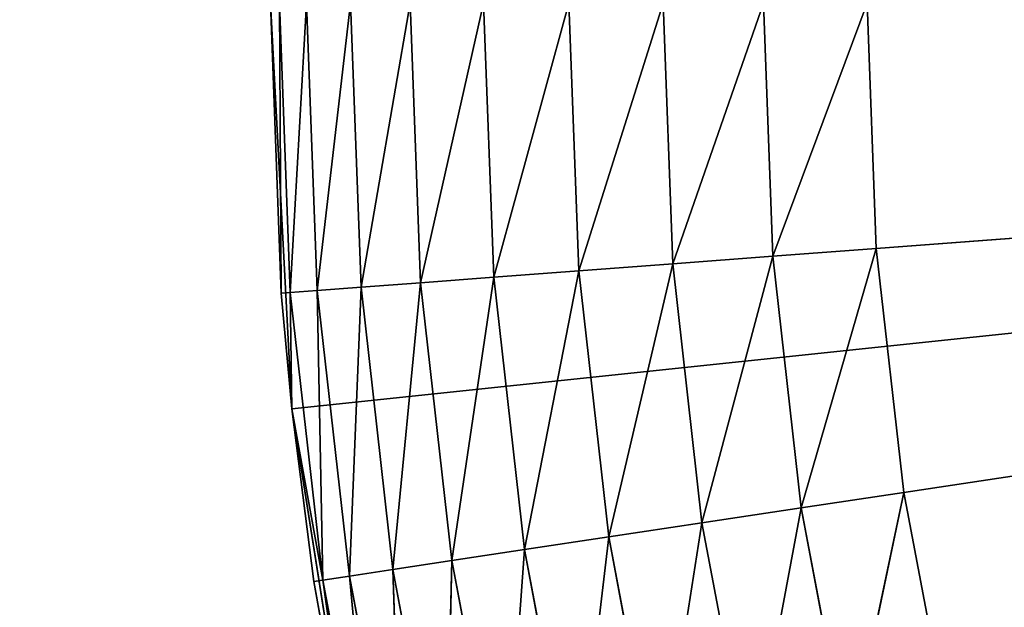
# Model space of a CAD drawing. Header units: centimetres. Extents: x 0.01 to 2.21, y 0.02 to 5.03.
# Tile 35 of 129: x 0.42 to 0.58, y 3.92 to 4.02. Entities that reach past the tile are written whole.
import ezdxf

# ---------------------------------------------------------------- set-up
doc = ezdxf.new("R2010")
doc.units = ezdxf.units.CM
doc.header["$LTSCALE"] = 2.54
doc.layers.get('0').update_dxf_attribs({"true_color": 0xff5454})

# ---------------------------------------------------------------- blocks, each defined once
blk = doc.blocks.new('Haczyk na r_czniki NUV przykr_cany.STL')
at = {"color": 0}
for p, q in [((0.461, 4.025, 0.1515), (0.46456, 3.95706, 0.1515)), ((0.46282, 3.97643, 0.5515), (0.461, 4.025, 0.1515)), ((0.46282, 3.97643, 0.5515), (0.461, 4.025, 0.5515)), ((0.46282, 3.97643, 0.5515), (0.461, 4.025, 0.1515)), ((0.461, 4.025, 0.1515), (0.46456, 3.95706, 0.1515)), ((0.46282, 3.97643, 0.5515), (0.461, 4.025, 0.5515)), ((0.46252, 4.025, 0.56886), (0.46433, 3.97654, 0.56886)), ((0.46252, 4.025, 0.56886), (0.46433, 3.97654, 0.56886)), ((0.46252, 4.025, 0.56886), (0.46282, 3.97643, 0.5515)), ((0.46252, 4.025, 0.56886), (0.46282, 3.97643, 0.5515)), ((0.46703, 4.025, 0.5857), (0.46433, 3.97654, 0.56886)), ((0.46703, 4.025, 0.5857), (0.46433, 3.97654, 0.56886)), ((0.46456, 3.95706, 0.1515), (1.111, 4.025, 0.1515)), ((0.46456, 3.95706, 0.1515), (1.111, 4.025, 0.1515)), ((0.46703, 4.025, 0.5857), (0.46883, 3.97688, 0.5857)), ((0.46703, 4.025, 0.5857), (0.46883, 3.97688, 0.5857)), ((0.4744, 4.025, 0.6015), (0.46883, 3.97688, 0.5857)), ((0.4744, 4.025, 0.6015), (0.46883, 3.97688, 0.5857)), ((0.4744, 4.025, 0.6015), (0.47618, 3.97743, 0.6015)), ((0.4744, 4.025, 0.6015), (0.47618, 3.97743, 0.6015)), ((0.4844, 4.025, 0.61578), (0.47618, 3.97743, 0.6015)), ((0.4844, 4.025, 0.61578), (0.47618, 3.97743, 0.6015)), ((0.4844, 4.025, 0.61578), (0.48615, 3.97817, 0.61578)), ((0.4844, 4.025, 0.61578), (0.48615, 3.97817, 0.61578)), ((0.49672, 4.025, 0.6281), (0.48615, 3.97817, 0.61578)), ((0.49672, 4.025, 0.6281), (0.48615, 3.97817, 0.61578)), ((0.49672, 4.025, 0.6281), (0.49844, 3.97909, 0.6281)), ((0.49672, 4.025, 0.6281), (0.49844, 3.97909, 0.6281)), ((0.511, 4.025, 0.6381), (0.49844, 3.97909, 0.6281)), ((0.511, 4.025, 0.6381), (0.49844, 3.97909, 0.6281)), ((0.511, 4.025, 0.6381), (0.51268, 3.98016, 0.6381)), ((0.511, 4.025, 0.6381), (0.51268, 3.98016, 0.6381)), ((0.5268, 4.025, 0.64547), (0.51268, 3.98016, 0.6381)), ((0.5268, 4.025, 0.64547), (0.51268, 3.98016, 0.6381)), ((0.5268, 4.025, 0.64547), (0.52843, 3.98134, 0.64547)), ((0.5268, 4.025, 0.64547), (0.52843, 3.98134, 0.64547)), ((0.54364, 4.025, 0.64998), (0.52843, 3.98134, 0.64547)), ((0.54364, 4.025, 0.64998), (0.52843, 3.98134, 0.64547)), ((0.54364, 4.025, 0.64998), (0.54522, 3.9826, 0.64998)), ((0.54364, 4.025, 0.64998), (0.54522, 3.9826, 0.64998)), ((0.561, 4.025, 0.6515), (0.54522, 3.9826, 0.64998)), ((0.561, 4.025, 0.6515), (0.54522, 3.9826, 0.64998)), ((0.561, 4.025, 0.6515), (0.56254, 3.9839, 0.6515)), ((0.561, 4.025, 0.6515), (0.56254, 3.9839, 0.6515)), ((1.111, 4.025, 0.6515), (0.56254, 3.9839, 0.6515)), ((1.111, 4.025, 0.6515), (0.56254, 3.9839, 0.6515)), ((0.56714, 3.94303, 0.6515), (1.111, 4.025, 0.6515)), ((0.56714, 3.94303, 0.6515), (1.111, 4.025, 0.6515)), ((0.56254, 3.9839, 0.6515), (0.54522, 3.9826, 0.64998)), ((0.56254, 3.9839, 0.6515), (0.54522, 3.9826, 0.64998)), ((0.54997, 3.94044, 0.64998), (0.56254, 3.9839, 0.6515)), ((0.54997, 3.94044, 0.64998), (0.56254, 3.9839, 0.6515)), ((0.56254, 3.9839, 0.6515), (0.56714, 3.94303, 0.6515)), ((0.56254, 3.9839, 0.6515), (0.56714, 3.94303, 0.6515)), ((0.54522, 3.9826, 0.64998), (0.52843, 3.98134, 0.64547)), ((0.54522, 3.9826, 0.64998), (0.52843, 3.98134, 0.64547)), ((0.53332, 3.93793, 0.64547), (0.54522, 3.9826, 0.64998)), ((0.53332, 3.93793, 0.64547), (0.54522, 3.9826, 0.64998)), ((0.54997, 3.94044, 0.64998), (0.54522, 3.9826, 0.64998)), ((0.54997, 3.94044, 0.64998), (0.54522, 3.9826, 0.64998)), ((0.52843, 3.98134, 0.64547), (0.51268, 3.98016, 0.6381)), ((0.52843, 3.98134, 0.64547), (0.51268, 3.98016, 0.6381)), ((0.5177, 3.93557, 0.6381), (0.52843, 3.98134, 0.64547)), ((0.5177, 3.93557, 0.6381), (0.52843, 3.98134, 0.64547)), ((0.53332, 3.93793, 0.64547), (0.52843, 3.98134, 0.64547)), ((0.53332, 3.93793, 0.64547), (0.52843, 3.98134, 0.64547)), ((0.49844, 3.97909, 0.6281), (0.48615, 3.97817, 0.61578)), ((0.49844, 3.97909, 0.6281), (0.48615, 3.97817, 0.61578)), ((0.49139, 3.93161, 0.61578), (0.49844, 3.97909, 0.6281)), ((0.49139, 3.93161, 0.61578), (0.49844, 3.97909, 0.6281)), ((0.51268, 3.98016, 0.6381), (0.49844, 3.97909, 0.6281)), ((0.51268, 3.98016, 0.6381), (0.49844, 3.97909, 0.6281)), ((0.50358, 3.93345, 0.6281), (0.49844, 3.97909, 0.6281)), ((0.50358, 3.93345, 0.6281), (0.49844, 3.97909, 0.6281)), ((0.50358, 3.93345, 0.6281), (0.51268, 3.98016, 0.6381)), ((0.50358, 3.93345, 0.6281), (0.51268, 3.98016, 0.6381)), ((0.5177, 3.93557, 0.6381), (0.51268, 3.98016, 0.6381)), ((0.5177, 3.93557, 0.6381), (0.51268, 3.98016, 0.6381)), ((0.47618, 3.97743, 0.6015), (0.46883, 3.97688, 0.5857)), ((0.47618, 3.97743, 0.6015), (0.46883, 3.97688, 0.5857)), ((0.47422, 3.92902, 0.5857), (0.47618, 3.97743, 0.6015)), ((0.47422, 3.92902, 0.5857), (0.47618, 3.97743, 0.6015)), ((0.48615, 3.97817, 0.61578), (0.47618, 3.97743, 0.6015)), ((0.48615, 3.97817, 0.61578), (0.47618, 3.97743, 0.6015)), ((0.48151, 3.93012, 0.6015), (0.47618, 3.97743, 0.6015)), ((0.48151, 3.93012, 0.6015), (0.47618, 3.97743, 0.6015)), ((0.48151, 3.93012, 0.6015), (0.48615, 3.97817, 0.61578)), ((0.48151, 3.93012, 0.6015), (0.48615, 3.97817, 0.61578)), ((0.49139, 3.93161, 0.61578), (0.48615, 3.97817, 0.61578)), ((0.49139, 3.93161, 0.61578), (0.48615, 3.97817, 0.61578)), ((0.46433, 3.97654, 0.56886), (0.46282, 3.97643, 0.5515)), ((0.46433, 3.97654, 0.56886), (0.46282, 3.97643, 0.5515)), ((0.46456, 3.95706, 0.1515), (0.46282, 3.97643, 0.5515)), ((0.46456, 3.95706, 0.5515), (0.46282, 3.97643, 0.5515)), ((0.46456, 3.95706, 0.1515), (0.46282, 3.97643, 0.5515)), ((0.46456, 3.95706, 0.5515), (0.46282, 3.97643, 0.5515)), ((0.46883, 3.97688, 0.5857), (0.46433, 3.97654, 0.56886)), ((0.46883, 3.97688, 0.5857), (0.46433, 3.97654, 0.56886)), ((0.46456, 3.95706, 0.5515), (0.46433, 3.97654, 0.56886)), ((0.46456, 3.95706, 0.5515), (0.46433, 3.97654, 0.56886)), ((0.46976, 3.92835, 0.56886), (0.46433, 3.97654, 0.56886)), ((0.46976, 3.92835, 0.56886), (0.46433, 3.97654, 0.56886)), ((0.46976, 3.92835, 0.56886), (0.46883, 3.97688, 0.5857)), ((0.46976, 3.92835, 0.56886), (0.46883, 3.97688, 0.5857)), ((0.47422, 3.92902, 0.5857), (0.46883, 3.97688, 0.5857)), ((0.47422, 3.92902, 0.5857), (0.46883, 3.97688, 0.5857)), ((0.46826, 3.92812, 0.5515), (0.46456, 3.95706, 0.1515)), ((0.46456, 3.95706, 0.1515), (0.4752, 3.88986, 0.1515)), ((0.46826, 3.92812, 0.5515), (0.46456, 3.95706, 0.1515)), ((0.46826, 3.92812, 0.5515), (0.46456, 3.95706, 0.5515)), ((0.46456, 3.95706, 0.5515), (0.46456, 3.95706, 0.1515)), ((0.46456, 3.95706, 0.5515), (0.46456, 3.95706, 0.1515)), ((0.46456, 3.95706, 0.1515), (0.4752, 3.88986, 0.1515)), ((0.46826, 3.92812, 0.5515), (0.46456, 3.95706, 0.5515)), ((0.46976, 3.92835, 0.56886), (0.46456, 3.95706, 0.5515)), ((0.46976, 3.92835, 0.56886), (0.46456, 3.95706, 0.5515)), ((0.56714, 3.94303, 0.6515), (0.54997, 3.94044, 0.64998)), ((0.56714, 3.94303, 0.6515), (0.54997, 3.94044, 0.64998)), ((0.55786, 3.89875, 0.64998), (0.56714, 3.94303, 0.6515)), ((0.55786, 3.89875, 0.64998), (0.56714, 3.94303, 0.6515)), ((0.56714, 3.94303, 0.6515), (0.57479, 3.90261, 0.6515)), ((0.56714, 3.94303, 0.6515), (0.57479, 3.90261, 0.6515)), ((0.54997, 3.94044, 0.64998), (0.53332, 3.93793, 0.64547)), ((0.54997, 3.94044, 0.64998), (0.53332, 3.93793, 0.64547)), ((0.54145, 3.895, 0.64547), (0.54997, 3.94044, 0.64998)), ((0.54145, 3.895, 0.64547), (0.54997, 3.94044, 0.64998)), ((0.55786, 3.89875, 0.64998), (0.54997, 3.94044, 0.64998)), ((0.55786, 3.89875, 0.64998), (0.54997, 3.94044, 0.64998)), ((0.53332, 3.93793, 0.64547), (0.5177, 3.93557, 0.6381)), ((0.53332, 3.93793, 0.64547), (0.5177, 3.93557, 0.6381)), ((0.52604, 3.89149, 0.6381), (0.53332, 3.93793, 0.64547)), ((0.52604, 3.89149, 0.6381), (0.53332, 3.93793, 0.64547)), ((0.54145, 3.895, 0.64547), (0.53332, 3.93793, 0.64547)), ((0.54145, 3.895, 0.64547), (0.53332, 3.93793, 0.64547)), ((0.5177, 3.93557, 0.6381), (0.50358, 3.93345, 0.6281)), ((0.5177, 3.93557, 0.6381), (0.50358, 3.93345, 0.6281)), ((0.51212, 3.88831, 0.6281), (0.5177, 3.93557, 0.6381)), ((0.51212, 3.88831, 0.6281), (0.5177, 3.93557, 0.6381)), ((0.52604, 3.89149, 0.6381), (0.5177, 3.93557, 0.6381)), ((0.52604, 3.89149, 0.6381), (0.5177, 3.93557, 0.6381)), ((0.50358, 3.93345, 0.6281), (0.49139, 3.93161, 0.61578)), ((0.50358, 3.93345, 0.6281), (0.49139, 3.93161, 0.61578)), ((0.50011, 3.88557, 0.61578), (0.50358, 3.93345, 0.6281)), ((0.50011, 3.88557, 0.61578), (0.50358, 3.93345, 0.6281)), ((0.51212, 3.88831, 0.6281), (0.50358, 3.93345, 0.6281)), ((0.51212, 3.88831, 0.6281), (0.50358, 3.93345, 0.6281)), ((0.49139, 3.93161, 0.61578), (0.48151, 3.93012, 0.6015)), ((0.49139, 3.93161, 0.61578), (0.48151, 3.93012, 0.6015)), ((0.49036, 3.88334, 0.6015), (0.49139, 3.93161, 0.61578)), ((0.49036, 3.88334, 0.6015), (0.49139, 3.93161, 0.61578)), ((0.50011, 3.88557, 0.61578), (0.49139, 3.93161, 0.61578)), ((0.50011, 3.88557, 0.61578), (0.49139, 3.93161, 0.61578)), ((0.48151, 3.93012, 0.6015), (0.47422, 3.92902, 0.5857)), ((0.48151, 3.93012, 0.6015), (0.47422, 3.92902, 0.5857)), ((0.48318, 3.8817, 0.5857), (0.48151, 3.93012, 0.6015)), ((0.48318, 3.8817, 0.5857), (0.48151, 3.93012, 0.6015)), ((0.49036, 3.88334, 0.6015), (0.48151, 3.93012, 0.6015)), ((0.49036, 3.88334, 0.6015), (0.48151, 3.93012, 0.6015)), ((0.46826, 3.92812, 0.5515), (0.46976, 3.92835, 0.56886)), ((0.46826, 3.92812, 0.5515), (0.46976, 3.92835, 0.56886)), ((0.4752, 3.88986, 0.1515), (0.46826, 3.92812, 0.5515)), ((0.4752, 3.88986, 0.5515), (0.46826, 3.92812, 0.5515)), ((0.4752, 3.88986, 0.1515), (0.46826, 3.92812, 0.5515)), ((0.4752, 3.88986, 0.5515), (0.46826, 3.92812, 0.5515)), ((0.47422, 3.92902, 0.5857), (0.46976, 3.92835, 0.56886)), ((0.47422, 3.92902, 0.5857), (0.46976, 3.92835, 0.56886)), ((0.4752, 3.88986, 0.5515), (0.46976, 3.92835, 0.56886)), ((0.4752, 3.88986, 0.5515), (0.46976, 3.92835, 0.56886)), ((0.47878, 3.8807, 0.56886), (0.46976, 3.92835, 0.56886)), ((0.47878, 3.8807, 0.56886), (0.46976, 3.92835, 0.56886)), ((0.47878, 3.8807, 0.56886), (0.47422, 3.92902, 0.5857)), ((0.47878, 3.8807, 0.56886), (0.47422, 3.92902, 0.5857)), ((0.48318, 3.8817, 0.5857), (0.47422, 3.92902, 0.5857)), ((0.48318, 3.8817, 0.5857), (0.47422, 3.92902, 0.5857))]:
    blk.add_line(p, q, dxfattribs=at)
mesh = blk.add_polyface(dxfattribs=at)
corners = [(0.76632, 3.96422, 0.0015), (0.011, 4.525, 0.0015), (0.761, 4.025, 0.0015)]
mesh.append_faces([[corners[k] for k in face] for face in [(0, 1, 2)]], dxfattribs={"color": 0})
mesh = blk.add_polyface(dxfattribs=at)
corners = [(0.76632, 3.96422, 0.0015), (0.011, 0.325, 0.0015), (0.011, 4.525, 0.0015)]
mesh.append_faces([[corners[k] for k in face] for face in [(0, 1, 2)]], dxfattribs={"color": 0})
mesh = blk.add_polyface(dxfattribs=at)
corners = [(0.78211, 3.90529, 0.1515), (0.011, 4.525, 0.1515), (0.011, 0.325, 0.1515)]
mesh.append_faces([[corners[k] for k in face] for face in [(0, 1, 2)]], dxfattribs={"color": 0})
mesh = blk.add_polyface(dxfattribs=at)
corners = [(0.78211, 3.90529, 0.1515), (0.76632, 3.96422, 0.1515), (0.011, 4.525, 0.1515)]
mesh.append_faces([[corners[k] for k in face] for face in [(0, 1, 2)]], dxfattribs={"color": 0})
mesh = blk.add_polyface(dxfattribs=at)
corners = [(0.76632, 3.96422, 0.1515), (0.761, 4.025, 0.1515), (0.011, 4.525, 0.1515)]
mesh.append_faces([[corners[k] for k in face] for face in [(0, 1, 2)]], dxfattribs={"color": 0})
mesh = blk.add_polyface(dxfattribs=at)
corners = [(0.461, 4.025, 0.1515), (0.46456, 3.95706, 0.1515), (0.46282, 3.97643, 0.5515)]
mesh.append_faces([[corners[k] for k in face] for face in [(0, 1, 2)]], dxfattribs={"color": 0})
mesh = blk.add_polyface(dxfattribs=at)
corners = [(0.461, 4.025, 0.1515), (0.46282, 3.97643, 0.5515), (0.461, 4.025, 0.5515)]
mesh.append_faces([[corners[k] for k in face] for face in [(0, 1, 2)]], dxfattribs={"color": 0})
mesh = blk.add_polyface(dxfattribs=at)
corners = [(1.111, 4.025, 0.1515), (0.46456, 3.95706, 0.1515), (0.461, 4.025, 0.1515)]
mesh.append_faces([[corners[k] for k in face] for face in [(0, 1, 2)]], dxfattribs={"color": 0})
mesh = blk.add_polyface(dxfattribs=at)
corners = [(0.461, 4.025, 0.5515), (0.46282, 3.97643, 0.5515), (0.46252, 4.025, 0.56886)]
mesh.append_faces([[corners[k] for k in face] for face in [(0, 1, 2)]], dxfattribs={"color": 0})
mesh = blk.add_polyface(dxfattribs=at)
corners = [(0.46252, 4.025, 0.56886), (0.46433, 3.97654, 0.56886), (0.46703, 4.025, 0.5857)]
mesh.append_faces([[corners[k] for k in face] for face in [(0, 1, 2)]], dxfattribs={"color": 0})
mesh = blk.add_polyface(dxfattribs=at)
corners = [(0.46252, 4.025, 0.56886), (0.46282, 3.97643, 0.5515), (0.46433, 3.97654, 0.56886)]
mesh.append_faces([[corners[k] for k in face] for face in [(0, 1, 2)]], dxfattribs={"color": 0})
mesh = blk.add_polyface(dxfattribs=at)
corners = [(0.46703, 4.025, 0.5857), (0.46433, 3.97654, 0.56886), (0.46883, 3.97688, 0.5857)]
mesh.append_faces([[corners[k] for k in face] for face in [(0, 1, 2)]], dxfattribs={"color": 0})
mesh = blk.add_polyface(dxfattribs=at)
corners = [(1.111, 4.025, 0.1515), (0.4752, 3.88986, 0.1515), (0.46456, 3.95706, 0.1515)]
mesh.append_faces([[corners[k] for k in face] for face in [(0, 1, 2)]], dxfattribs={"color": 0})
mesh = blk.add_polyface(dxfattribs=at)
corners = [(0.46703, 4.025, 0.5857), (0.46883, 3.97688, 0.5857), (0.4744, 4.025, 0.6015)]
mesh.append_faces([[corners[k] for k in face] for face in [(0, 1, 2)]], dxfattribs={"color": 0})
mesh = blk.add_polyface(dxfattribs=at)
corners = [(0.4744, 4.025, 0.6015), (0.46883, 3.97688, 0.5857), (0.47618, 3.97743, 0.6015)]
mesh.append_faces([[corners[k] for k in face] for face in [(0, 1, 2)]], dxfattribs={"color": 0})
mesh = blk.add_polyface(dxfattribs=at)
corners = [(0.4744, 4.025, 0.6015), (0.47618, 3.97743, 0.6015), (0.4844, 4.025, 0.61578)]
mesh.append_faces([[corners[k] for k in face] for face in [(0, 1, 2)]], dxfattribs={"color": 0})
mesh = blk.add_polyface(dxfattribs=at)
corners = [(1.111, 4.025, 0.1515), (0.49281, 3.82414, 0.1515), (0.4752, 3.88986, 0.1515)]
mesh.append_faces([[corners[k] for k in face] for face in [(0, 1, 2)]], dxfattribs={"color": 0})
mesh = blk.add_polyface(dxfattribs=at)
corners = [(0.4844, 4.025, 0.61578), (0.47618, 3.97743, 0.6015), (0.48615, 3.97817, 0.61578)]
mesh.append_faces([[corners[k] for k in face] for face in [(0, 1, 2)]], dxfattribs={"color": 0})
mesh = blk.add_polyface(dxfattribs=at)
corners = [(0.4844, 4.025, 0.61578), (0.48615, 3.97817, 0.61578), (0.49672, 4.025, 0.6281)]
mesh.append_faces([[corners[k] for k in face] for face in [(0, 1, 2)]], dxfattribs={"color": 0})
mesh = blk.add_polyface(dxfattribs=at)
corners = [(0.49672, 4.025, 0.6281), (0.48615, 3.97817, 0.61578), (0.49844, 3.97909, 0.6281)]
mesh.append_faces([[corners[k] for k in face] for face in [(0, 1, 2)]], dxfattribs={"color": 0})
mesh = blk.add_polyface(dxfattribs=at)
corners = [(1.111, 4.025, 0.1515), (0.5172, 3.76062, 0.1515), (0.49281, 3.82414, 0.1515)]
mesh.append_faces([[corners[k] for k in face] for face in [(0, 1, 2)]], dxfattribs={"color": 0})
mesh = blk.add_polyface(dxfattribs=at)
corners = [(0.511, 4.025, 0.6381), (0.49672, 4.025, 0.6281), (0.49844, 3.97909, 0.6281)]
mesh.append_faces([[corners[k] for k in face] for face in [(0, 1, 2)]], dxfattribs={"color": 0})
mesh = blk.add_polyface(dxfattribs=at)
corners = [(0.51268, 3.98016, 0.6381), (0.511, 4.025, 0.6381), (0.49844, 3.97909, 0.6281)]
mesh.append_faces([[corners[k] for k in face] for face in [(0, 1, 2)]], dxfattribs={"color": 0})
mesh = blk.add_polyface(dxfattribs=at)
corners = [(0.5268, 4.025, 0.64547), (0.511, 4.025, 0.6381), (0.51268, 3.98016, 0.6381)]
mesh.append_faces([[corners[k] for k in face] for face in [(0, 1, 2)]], dxfattribs={"color": 0})
mesh = blk.add_polyface(dxfattribs=at)
corners = [(0.52843, 3.98134, 0.64547), (0.5268, 4.025, 0.64547), (0.51268, 3.98016, 0.6381)]
mesh.append_faces([[corners[k] for k in face] for face in [(0, 1, 2)]], dxfattribs={"color": 0})
mesh = blk.add_polyface(dxfattribs=at)
corners = [(1.111, 4.025, 0.1515), (0.54808, 3.7, 0.1515), (0.5172, 3.76062, 0.1515)]
mesh.append_faces([[corners[k] for k in face] for face in [(0, 1, 2)]], dxfattribs={"color": 0})
mesh = blk.add_polyface(dxfattribs=at)
corners = [(0.54364, 4.025, 0.64998), (0.5268, 4.025, 0.64547), (0.52843, 3.98134, 0.64547)]
mesh.append_faces([[corners[k] for k in face] for face in [(0, 1, 2)]], dxfattribs={"color": 0})
mesh = blk.add_polyface(dxfattribs=at)
corners = [(0.54522, 3.9826, 0.64998), (0.54364, 4.025, 0.64998), (0.52843, 3.98134, 0.64547)]
mesh.append_faces([[corners[k] for k in face] for face in [(0, 1, 2)]], dxfattribs={"color": 0})
mesh = blk.add_polyface(dxfattribs=at)
corners = [(0.561, 4.025, 0.6515), (0.54364, 4.025, 0.64998), (0.54522, 3.9826, 0.64998)]
mesh.append_faces([[corners[k] for k in face] for face in [(0, 1, 2)]], dxfattribs={"color": 0})
mesh = blk.add_polyface(dxfattribs=at)
corners = [(0.56254, 3.9839, 0.6515), (0.561, 4.025, 0.6515), (0.54522, 3.9826, 0.64998)]
mesh.append_faces([[corners[k] for k in face] for face in [(0, 1, 2)]], dxfattribs={"color": 0})
mesh = blk.add_polyface(dxfattribs=at)
corners = [(1.111, 4.025, 0.1515), (0.58514, 3.64294, 0.1515), (0.54808, 3.7, 0.1515)]
mesh.append_faces([[corners[k] for k in face] for face in [(0, 1, 2)]], dxfattribs={"color": 0})
mesh = blk.add_polyface(dxfattribs=at)
corners = [(1.111, 4.025, 0.6515), (0.561, 4.025, 0.6515), (0.56254, 3.9839, 0.6515)]
mesh.append_faces([[corners[k] for k in face] for face in [(0, 1, 2)]], dxfattribs={"color": 0})
mesh = blk.add_polyface(dxfattribs=at)
corners = [(1.111, 4.025, 0.6515), (0.56254, 3.9839, 0.6515), (0.56714, 3.94303, 0.6515)]
mesh.append_faces([[corners[k] for k in face] for face in [(0, 1, 2)]], dxfattribs={"color": 0})
mesh = blk.add_polyface(dxfattribs=at)
corners = [(1.111, 4.025, 0.6515), (0.56714, 3.94303, 0.6515), (0.57479, 3.90261, 0.6515)]
mesh.append_faces([[corners[k] for k in face] for face in [(0, 1, 2)]], dxfattribs={"color": 0})
mesh = blk.add_polyface(dxfattribs=at)
corners = [(1.111, 4.025, 0.6515), (0.57479, 3.90261, 0.6515), (0.58544, 3.86288, 0.6515)]
mesh.append_faces([[corners[k] for k in face] for face in [(0, 1, 2)]], dxfattribs={"color": 0})
mesh = blk.add_polyface(dxfattribs=at)
corners = [(0.56254, 3.9839, 0.6515), (0.54522, 3.9826, 0.64998), (0.54997, 3.94044, 0.64998)]
mesh.append_faces([[corners[k] for k in face] for face in [(0, 1, 2)]], dxfattribs={"color": 0})
mesh = blk.add_polyface(dxfattribs=at)
corners = [(0.56714, 3.94303, 0.6515), (0.56254, 3.9839, 0.6515), (0.54997, 3.94044, 0.64998)]
mesh.append_faces([[corners[k] for k in face] for face in [(0, 1, 2)]], dxfattribs={"color": 0})
mesh = blk.add_polyface(dxfattribs=at)
corners = [(0.54522, 3.9826, 0.64998), (0.52843, 3.98134, 0.64547), (0.53332, 3.93793, 0.64547)]
mesh.append_faces([[corners[k] for k in face] for face in [(0, 1, 2)]], dxfattribs={"color": 0})
mesh = blk.add_polyface(dxfattribs=at)
corners = [(0.54997, 3.94044, 0.64998), (0.54522, 3.9826, 0.64998), (0.53332, 3.93793, 0.64547)]
mesh.append_faces([[corners[k] for k in face] for face in [(0, 1, 2)]], dxfattribs={"color": 0})
mesh = blk.add_polyface(dxfattribs=at)
corners = [(0.52843, 3.98134, 0.64547), (0.51268, 3.98016, 0.6381), (0.5177, 3.93557, 0.6381)]
mesh.append_faces([[corners[k] for k in face] for face in [(0, 1, 2)]], dxfattribs={"color": 0})
mesh = blk.add_polyface(dxfattribs=at)
corners = [(0.53332, 3.93793, 0.64547), (0.52843, 3.98134, 0.64547), (0.5177, 3.93557, 0.6381)]
mesh.append_faces([[corners[k] for k in face] for face in [(0, 1, 2)]], dxfattribs={"color": 0})
mesh = blk.add_polyface(dxfattribs=at)
corners = [(0.49844, 3.97909, 0.6281), (0.48615, 3.97817, 0.61578), (0.49139, 3.93161, 0.61578)]
mesh.append_faces([[corners[k] for k in face] for face in [(0, 1, 2)]], dxfattribs={"color": 0})
mesh = blk.add_polyface(dxfattribs=at)
corners = [(0.50358, 3.93345, 0.6281), (0.49844, 3.97909, 0.6281), (0.49139, 3.93161, 0.61578)]
mesh.append_faces([[corners[k] for k in face] for face in [(0, 1, 2)]], dxfattribs={"color": 0})
mesh = blk.add_polyface(dxfattribs=at)
corners = [(0.51268, 3.98016, 0.6381), (0.49844, 3.97909, 0.6281), (0.50358, 3.93345, 0.6281)]
mesh.append_faces([[corners[k] for k in face] for face in [(0, 1, 2)]], dxfattribs={"color": 0})
mesh = blk.add_polyface(dxfattribs=at)
corners = [(0.5177, 3.93557, 0.6381), (0.51268, 3.98016, 0.6381), (0.50358, 3.93345, 0.6281)]
mesh.append_faces([[corners[k] for k in face] for face in [(0, 1, 2)]], dxfattribs={"color": 0})
mesh = blk.add_polyface(dxfattribs=at)
corners = [(0.47618, 3.97743, 0.6015), (0.46883, 3.97688, 0.5857), (0.47422, 3.92902, 0.5857)]
mesh.append_faces([[corners[k] for k in face] for face in [(0, 1, 2)]], dxfattribs={"color": 0})
mesh = blk.add_polyface(dxfattribs=at)
corners = [(0.47618, 3.97743, 0.6015), (0.47422, 3.92902, 0.5857), (0.48151, 3.93012, 0.6015)]
mesh.append_faces([[corners[k] for k in face] for face in [(0, 1, 2)]], dxfattribs={"color": 0})
mesh = blk.add_polyface(dxfattribs=at)
corners = [(0.48615, 3.97817, 0.61578), (0.47618, 3.97743, 0.6015), (0.48151, 3.93012, 0.6015)]
mesh.append_faces([[corners[k] for k in face] for face in [(0, 1, 2)]], dxfattribs={"color": 0})
mesh = blk.add_polyface(dxfattribs=at)
corners = [(0.48615, 3.97817, 0.61578), (0.48151, 3.93012, 0.6015), (0.49139, 3.93161, 0.61578)]
mesh.append_faces([[corners[k] for k in face] for face in [(0, 1, 2)]], dxfattribs={"color": 0})
mesh = blk.add_polyface(dxfattribs=at)
corners = [(0.46433, 3.97654, 0.56886), (0.46282, 3.97643, 0.5515), (0.46456, 3.95706, 0.5515)]
mesh.append_faces([[corners[k] for k in face] for face in [(0, 1, 2)]], dxfattribs={"color": 0})
mesh = blk.add_polyface(dxfattribs=at)
corners = [(0.46282, 3.97643, 0.5515), (0.46456, 3.95706, 0.1515), (0.46456, 3.95706, 0.5515)]
mesh.append_faces([[corners[k] for k in face] for face in [(0, 1, 2)]], dxfattribs={"color": 0})
mesh = blk.add_polyface(dxfattribs=at)
corners = [(0.46883, 3.97688, 0.5857), (0.46433, 3.97654, 0.56886), (0.46976, 3.92835, 0.56886)]
mesh.append_faces([[corners[k] for k in face] for face in [(0, 1, 2)]], dxfattribs={"color": 0})
mesh = blk.add_polyface(dxfattribs=at)
corners = [(0.46433, 3.97654, 0.56886), (0.46456, 3.95706, 0.5515), (0.46976, 3.92835, 0.56886)]
mesh.append_faces([[corners[k] for k in face] for face in [(0, 1, 2)]], dxfattribs={"color": 0})
mesh = blk.add_polyface(dxfattribs=at)
corners = [(0.46883, 3.97688, 0.5857), (0.46976, 3.92835, 0.56886), (0.47422, 3.92902, 0.5857)]
mesh.append_faces([[corners[k] for k in face] for face in [(0, 1, 2)]], dxfattribs={"color": 0})
mesh = blk.add_polyface(dxfattribs=at)
corners = [(0.78211, 3.90529, 0.0015), (0.011, 0.325, 0.0015), (0.76632, 3.96422, 0.0015)]
mesh.append_faces([[corners[k] for k in face] for face in [(0, 1, 2)]], dxfattribs={"color": 0})
mesh = blk.add_polyface(dxfattribs=at)
corners = [(0.46456, 3.95706, 0.1515), (0.4752, 3.88986, 0.1515), (0.46826, 3.92812, 0.5515)]
mesh.append_faces([[corners[k] for k in face] for face in [(0, 1, 2)]], dxfattribs={"color": 0})
mesh = blk.add_polyface(dxfattribs=at)
corners = [(0.46456, 3.95706, 0.1515), (0.46826, 3.92812, 0.5515), (0.46456, 3.95706, 0.5515)]
mesh.append_faces([[corners[k] for k in face] for face in [(0, 1, 2)]], dxfattribs={"color": 0})
mesh = blk.add_polyface(dxfattribs=at)
corners = [(0.46456, 3.95706, 0.5515), (0.46826, 3.92812, 0.5515), (0.46976, 3.92835, 0.56886)]
mesh.append_faces([[corners[k] for k in face] for face in [(0, 1, 2)]], dxfattribs={"color": 0})
mesh = blk.add_polyface(dxfattribs=at)
corners = [(0.56714, 3.94303, 0.6515), (0.54997, 3.94044, 0.64998), (0.55786, 3.89875, 0.64998)]
mesh.append_faces([[corners[k] for k in face] for face in [(0, 1, 2)]], dxfattribs={"color": 0})
mesh = blk.add_polyface(dxfattribs=at)
corners = [(0.57479, 3.90261, 0.6515), (0.56714, 3.94303, 0.6515), (0.55786, 3.89875, 0.64998)]
mesh.append_faces([[corners[k] for k in face] for face in [(0, 1, 2)]], dxfattribs={"color": 0})
mesh = blk.add_polyface(dxfattribs=at)
corners = [(0.54997, 3.94044, 0.64998), (0.53332, 3.93793, 0.64547), (0.54145, 3.895, 0.64547)]
mesh.append_faces([[corners[k] for k in face] for face in [(0, 1, 2)]], dxfattribs={"color": 0})
mesh = blk.add_polyface(dxfattribs=at)
corners = [(0.55786, 3.89875, 0.64998), (0.54997, 3.94044, 0.64998), (0.54145, 3.895, 0.64547)]
mesh.append_faces([[corners[k] for k in face] for face in [(0, 1, 2)]], dxfattribs={"color": 0})
mesh = blk.add_polyface(dxfattribs=at)
corners = [(0.53332, 3.93793, 0.64547), (0.5177, 3.93557, 0.6381), (0.52604, 3.89149, 0.6381)]
mesh.append_faces([[corners[k] for k in face] for face in [(0, 1, 2)]], dxfattribs={"color": 0})
mesh = blk.add_polyface(dxfattribs=at)
corners = [(0.54145, 3.895, 0.64547), (0.53332, 3.93793, 0.64547), (0.52604, 3.89149, 0.6381)]
mesh.append_faces([[corners[k] for k in face] for face in [(0, 1, 2)]], dxfattribs={"color": 0})
mesh = blk.add_polyface(dxfattribs=at)
corners = [(0.5177, 3.93557, 0.6381), (0.50358, 3.93345, 0.6281), (0.51212, 3.88831, 0.6281)]
mesh.append_faces([[corners[k] for k in face] for face in [(0, 1, 2)]], dxfattribs={"color": 0})
mesh = blk.add_polyface(dxfattribs=at)
corners = [(0.52604, 3.89149, 0.6381), (0.5177, 3.93557, 0.6381), (0.51212, 3.88831, 0.6281)]
mesh.append_faces([[corners[k] for k in face] for face in [(0, 1, 2)]], dxfattribs={"color": 0})
mesh = blk.add_polyface(dxfattribs=at)
corners = [(0.50358, 3.93345, 0.6281), (0.49139, 3.93161, 0.61578), (0.50011, 3.88557, 0.61578)]
mesh.append_faces([[corners[k] for k in face] for face in [(0, 1, 2)]], dxfattribs={"color": 0})
mesh = blk.add_polyface(dxfattribs=at)
corners = [(0.51212, 3.88831, 0.6281), (0.50358, 3.93345, 0.6281), (0.50011, 3.88557, 0.61578)]
mesh.append_faces([[corners[k] for k in face] for face in [(0, 1, 2)]], dxfattribs={"color": 0})
mesh = blk.add_polyface(dxfattribs=at)
corners = [(0.49139, 3.93161, 0.61578), (0.48151, 3.93012, 0.6015), (0.49036, 3.88334, 0.6015)]
mesh.append_faces([[corners[k] for k in face] for face in [(0, 1, 2)]], dxfattribs={"color": 0})
mesh = blk.add_polyface(dxfattribs=at)
corners = [(0.49139, 3.93161, 0.61578), (0.49036, 3.88334, 0.6015), (0.50011, 3.88557, 0.61578)]
mesh.append_faces([[corners[k] for k in face] for face in [(0, 1, 2)]], dxfattribs={"color": 0})
mesh = blk.add_polyface(dxfattribs=at)
corners = [(0.48151, 3.93012, 0.6015), (0.47422, 3.92902, 0.5857), (0.48318, 3.8817, 0.5857)]
mesh.append_faces([[corners[k] for k in face] for face in [(0, 1, 2)]], dxfattribs={"color": 0})
mesh = blk.add_polyface(dxfattribs=at)
corners = [(0.48151, 3.93012, 0.6015), (0.48318, 3.8817, 0.5857), (0.49036, 3.88334, 0.6015)]
mesh.append_faces([[corners[k] for k in face] for face in [(0, 1, 2)]], dxfattribs={"color": 0})
mesh = blk.add_polyface(dxfattribs=at)
corners = [(0.46976, 3.92835, 0.56886), (0.46826, 3.92812, 0.5515), (0.4752, 3.88986, 0.5515)]
mesh.append_faces([[corners[k] for k in face] for face in [(0, 1, 2)]], dxfattribs={"color": 0})
mesh = blk.add_polyface(dxfattribs=at)
corners = [(0.46826, 3.92812, 0.5515), (0.4752, 3.88986, 0.1515), (0.4752, 3.88986, 0.5515)]
mesh.append_faces([[corners[k] for k in face] for face in [(0, 1, 2)]], dxfattribs={"color": 0})
mesh = blk.add_polyface(dxfattribs=at)
corners = [(0.47422, 3.92902, 0.5857), (0.46976, 3.92835, 0.56886), (0.47878, 3.8807, 0.56886)]
mesh.append_faces([[corners[k] for k in face] for face in [(0, 1, 2)]], dxfattribs={"color": 0})
mesh = blk.add_polyface(dxfattribs=at)
corners = [(0.46976, 3.92835, 0.56886), (0.4752, 3.88986, 0.5515), (0.47878, 3.8807, 0.56886)]
mesh.append_faces([[corners[k] for k in face] for face in [(0, 1, 2)]], dxfattribs={"color": 0})
mesh = blk.add_polyface(dxfattribs=at)
corners = [(0.47422, 3.92902, 0.5857), (0.47878, 3.8807, 0.56886), (0.48318, 3.8817, 0.5857)]
mesh.append_faces([[corners[k] for k in face] for face in [(0, 1, 2)]], dxfattribs={"color": 0})

msp = doc.modelspace()

# ---------------------------------------------------------------- block references
at = {"color": 0}
msp.add_blockref('Haczyk na r_czniki NUV przykr_cany.STL', (0, 0), dxfattribs=at)

doc.saveas('drawing.dxf')
